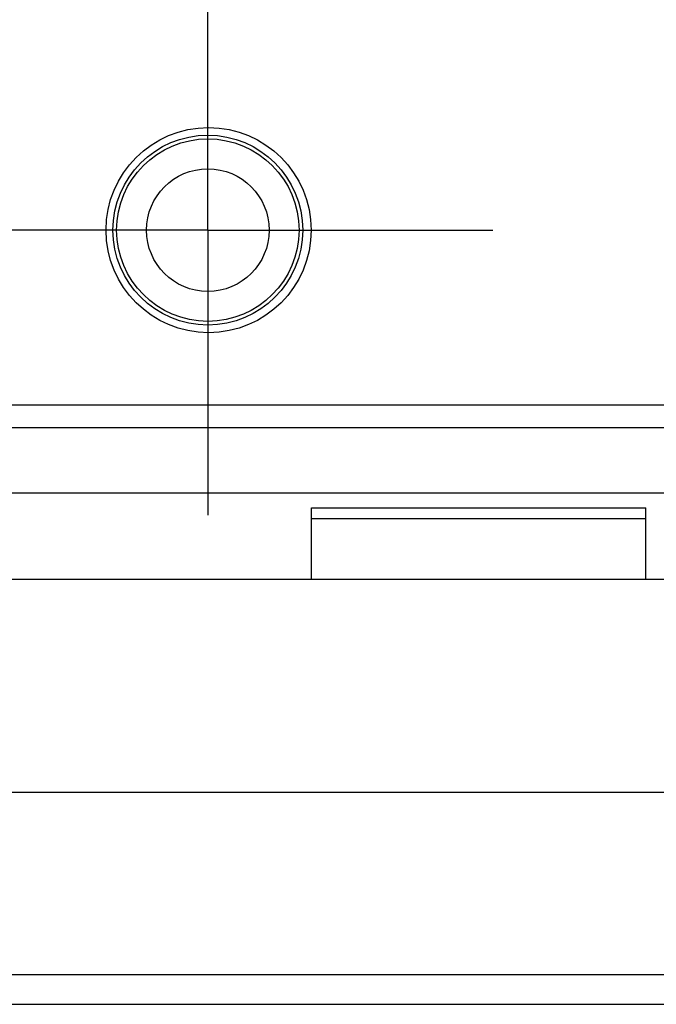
# Model space of a CAD drawing. Header units: inches. Extents: x 0.2 to 16.8, y 0.1 to 10.8.
# Tile 5 of 46: x 3.771 to 4.19, y 3.256 to 3.904. Entities that reach past the tile are written whole.
import ezdxf

# ---------------------------------------------------------------- set-up
doc = ezdxf.new("R2010")
doc.units = ezdxf.units.IN
doc.header["$LTSCALE"] = 0.935
doc.header["$MEASUREMENT"] = 0
doc.linetypes.add('CENTER', pattern=[0.6, 0.375, -0.075, 0.075, -0.075])
doc.layers.get('0').update_dxf_attribs({"linetype": 'CONTINUOUS'})
doc.layers.add('DATUMCURVES', color=7, linetype='CONTINUOUS')
doc.layers.add('DEFAULT_1', color=7, linetype='CENTER')

msp = doc.modelspace()

# ---------------------------------------------------------------- linework, layer by layer
at = {"color": 7, "linetype": 'CONTINUOUS'}
for p, q in [((3.70594, 3.65033), (4.43394, 3.65033)), ((3.67872, 3.63557), (4.46672, 3.63557)), ((3.67872, 3.59257), (4.46672, 3.59257)), ((3.96272, 3.58257), (4.18272, 3.58257)), ((3.96272, 3.53557), (3.96272, 3.58257)), ((4.18272, 3.53557), (4.18272, 3.58257)), ((3.96272, 3.57557), (4.18272, 3.57557)), ((4.46672, 3.53557), (3.67872, 3.53557)), ((3.67872, 3.39557), (4.46672, 3.39557)), ((3.67872, 3.27557), (4.46672, 3.27557)), ((3.67872, 3.25604), (4.46672, 3.25604))]:
    msp.add_line(p, q, dxfattribs=at)
for centre, radius in [((3.89494, 3.76533), 0.0675), ((3.89446, 3.76533), 0.0625), ((3.89446, 3.76533), 0.06004), ((3.89446, 3.76533), 0.04035)]:
    msp.add_circle(centre, radius, dxfattribs=at)
at = {"layer": 'DATUMCURVES', "color": 40, "linetype": 'CONTINUOUS'}
msp.add_open_spline([(3.77893, 3.6504, -0.2495), (3.91299, 3.6504, -0.2495), (4.04705, 3.6504, -0.2495), (4.18111, 3.6504, -0.2495)], degree=3, dxfattribs=at)
at = {"layer": 'DEFAULT_1', "color": 7, "linetype": 'CENTER'}
for q in [(3.89446, 3.95283), (3.70696, 3.76533), (4.08196, 3.76533), (3.89446, 3.57783)]:
    msp.add_line((3.89446, 3.76533), q, dxfattribs=at)

doc.saveas('drawing.dxf')
